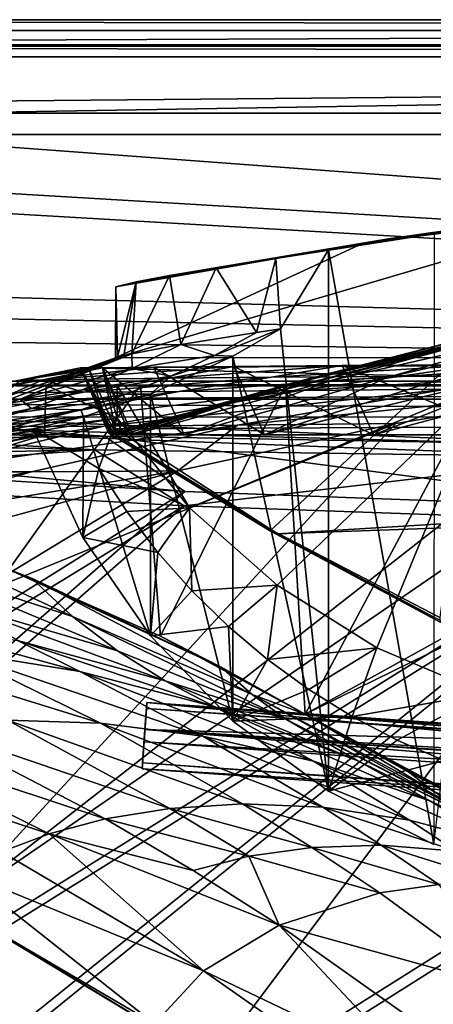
# Model space of a CAD drawing. Header units: metres. Extents: x -904 to 0, y -908 to 0.
# Tile 57 of 142: x -690 to -632, y -139 to 0. Entities that reach past the tile are written whole.
import ezdxf

# ---------------------------------------------------------------- set-up
doc = ezdxf.new("R2010")
doc.units = ezdxf.units.M

msp = doc.modelspace()

# ---------------------------------------------------------------- linework, layer by layer
at = {"layer": 'None'}
for points in [[(-885.9776, -3.567204, 2063.059814), (-239.308899, -51.564125, 2063.059814), (-25.973949, -3.563107, 2063.059814)], [(-885.9776, -3.567204, 2050.059814), (-25.973949, -3.563107, 2050.059814), (-885.977478, -3.567204, 176.059662)], [(-885.9776, -3.567204, 2063.059814), (-25.973949, -3.563107, 2063.059814), (-885.9776, -3.567204, 2050.059814)], [(-25.973949, -3.563107, 2063.059814), (-25.973949, -3.563107, 2050.059814), (-885.9776, -3.567204, 2050.059814)], [(-843.492188, -35.081711, 2063.059814), (-239.308899, -51.564125, 2063.059814), (-885.9776, -3.567204, 2063.059814)], [(-25.973949, -3.563107, 163.059692), (-239.308899, -51.564125, 163.059692), (-885.977478, -3.567204, 163.059692)], [(-885.977478, -3.567204, 163.059692), (-885.977478, -3.567204, 176.059662), (-25.973949, -3.563107, 163.059692)], [(-885.977478, -3.567204, 176.059662), (-25.973949, -3.563107, 176.059692), (-25.973949, -3.563107, 163.059692)], [(-885.977478, -3.567204, 176.059662), (-25.973949, -3.563107, 2050.059814), (-25.973949, -3.563107, 176.059692)], [(-239.308899, -51.564125, 163.059692), (-843.492188, -35.081711, 163.059692), (-885.977478, -3.567204, 163.059692)], [(-602.452026, -26.543255, 1689.719604), (-594.90155, -25.669283, 1772.435425), (-632.003662, -30.020136, 1772.02002)], [(-632.003662, -30.020136, 1772.02002), (-594.90155, -25.669283, 1772.435425), (-623.15564, -28.856991, 1854.420654)], [(-392.993713, -47.427006, 1607.19397), (-606.616577, -27.078775, 1607.726807), (-676.729492, -47.703167, 1607.186768)], [(-606.616577, -27.078775, 1607.726807), (-641.800537, -31.519606, 1607.610596), (-676.729492, -47.703167, 1607.186768)], [(-641.800537, -31.519606, 1607.610596), (-606.616577, -27.078775, 1607.726807), (-638.25647, -30.920935, 1689.399048)], [(-606.616577, -27.078775, 1607.726807), (-602.452026, -26.543255, 1689.719604), (-638.25647, -30.920935, 1689.399048)], [(-638.25647, -30.920935, 1689.399048), (-602.452026, -26.543255, 1689.719604), (-632.003662, -30.020136, 1772.02002)], [(-623.15564, -28.856991, 1854.420654), (-631.824036, -30.155251, 1924.644897), (-662.549744, -35.015457, 1848.313232)], [(-623.15564, -28.856991, 1854.420654), (-662.549744, -35.015457, 1848.313232), (-632.003662, -30.020136, 1772.02002)], [(-662.549744, -35.015457, 1848.313232), (-669.117676, -36.104633, 1768.142822), (-632.003662, -30.020136, 1772.02002)], [(-632.003662, -30.020136, 1772.02002), (-669.117676, -36.104633, 1768.142822), (-638.25647, -30.920935, 1689.399048)], [(-631.824036, -30.155251, 1924.644897), (-646.723022, -32.457447, 1926.648438), (-662.549744, -35.015457, 1848.313232)], [(-646.723022, -32.457447, 1926.648438), (-631.824036, -30.155251, 1924.644897), (-631.843079, -116.379242, 1974.423828)], [(-676.729492, -47.703167, 1607.186768), (-641.800537, -31.519606, 1607.610596), (-676.721069, -37.69849, 1607.44873)], [(-673.843506, -37.004681, 1687.840576), (-676.721069, -37.69849, 1607.44873), (-641.800537, -31.519606, 1607.610596)], [(-669.117676, -36.104633, 1768.142822), (-673.843506, -37.004681, 1687.840576), (-638.25647, -30.920935, 1689.399048)], [(-638.25647, -30.920935, 1689.399048), (-673.843506, -37.004681, 1687.840576), (-641.800537, -31.519606, 1607.610596)], [(-662.549744, -35.015457, 1848.313232), (-646.723022, -32.457447, 1926.648438), (-654.141968, -33.693649, 1928.30835)], [(-653.473389, -43.613338, 1933.930176), (-654.141968, -33.693649, 1928.30835), (-646.723022, -32.457447, 1926.648438)], [(-653.473389, -43.613338, 1933.930176), (-646.723022, -32.457447, 1926.648438), (-646.729492, -108.869835, 1970.764648)], [(-646.729492, -108.869835, 1970.764648), (-646.723022, -32.457447, 1926.648438), (-631.843079, -116.379242, 1974.423828)], [(-656.842041, -44.120399, 1904.410156), (-662.549744, -35.015457, 1848.313232), (-654.141968, -33.693649, 1928.30835)], [(-653.473389, -43.613338, 1933.930176), (-656.842041, -44.120399, 1904.410156), (-654.141968, -33.693649, 1928.30835)], [(-843.492188, -35.081711, 2063.059814), (-840.820007, -39.149845, 2063.059814), (-239.308899, -51.564125, 2063.059814)], [(-239.308899, -51.564125, 163.059692), (-840.820007, -39.149845, 163.059692), (-843.492188, -35.081711, 163.059692)], [(-667.534302, -45.83567, 1789.664673), (-674.442749, -47.138855, 1674.632813), (-669.117676, -36.104633, 1768.142822)], [(-674.442749, -47.138855, 1674.632813), (-673.843506, -37.004681, 1687.840576), (-669.117676, -36.104633, 1768.142822)], [(-667.534302, -45.83567, 1789.664673), (-669.117676, -36.104633, 1768.142822), (-662.549744, -35.015457, 1848.313232)], [(-656.842041, -44.120399, 1904.410156), (-667.534302, -45.83567, 1789.664673), (-662.549744, -35.015457, 1848.313232)], [(-673.843506, -37.004681, 1687.840576), (-676.475647, -47.629524, 1617.058105), (-676.721069, -37.69849, 1607.44873)], [(-675.577393, -47.397617, 1645.847412), (-676.475647, -47.629524, 1617.058105), (-673.843506, -37.004681, 1687.840576)], [(-674.442749, -47.138855, 1674.632813), (-675.577393, -47.397617, 1645.847412), (-673.843506, -37.004681, 1687.840576)], [(-676.475647, -47.629524, 1617.058105), (-676.729492, -47.703167, 1607.186768), (-676.721069, -37.69849, 1607.44873)], [(-840.820007, -39.149845, 2063.059814), (-839.977417, -43.566975, 2063.059814), (-239.308899, -51.564125, 2063.059814)], [(-839.977417, -43.566975, 163.059692), (-840.820007, -39.149845, 163.059692), (-239.308899, -51.564125, 163.059692)], [(-638.499268, -50.4622, 1198.393555), (-602.154053, -42.10067, 1108.552002), (-613.851318, -43.531067, 1198.161255)], [(-638.499268, -50.4622, 1198.393555), (-627.876099, -49.764217, 1108.516846), (-602.154053, -42.10067, 1108.552002)], [(-239.308899, -51.564125, 2063.059814), (-839.977417, -43.566975, 2063.059814), (-839.977356, -51.567074, 2063.059814)], [(-839.977356, -51.567074, 163.059692), (-839.977417, -43.566975, 163.059692), (-239.308899, -51.564125, 163.059692)], [(-667.534302, -45.83567, 1789.664673), (-656.842041, -44.120399, 1904.410156), (-662.805054, -47.369255, 1904.477051)], [(-662.805054, -47.369255, 1904.477051), (-656.842041, -44.120399, 1904.410156), (-653.473389, -43.613338, 1933.930176)], [(-653.473389, -43.613338, 1933.930176), (-660.196777, -47.493172, 1937.437378), (-662.805054, -47.369255, 1904.477051)], [(-660.196777, -47.493172, 1937.437378), (-653.473389, -43.613338, 1933.930176), (-646.729492, -108.869835, 1970.764648)], [(-651.268555, -51.218979, 1377.949463), (-646.387878, -50.912697, 1288.089966), (-622.486511, -44.400375, 1287.924927)], [(-627.467163, -44.994267, 1377.949219), (-651.268555, -51.218979, 1377.949463), (-622.486511, -44.400375, 1287.924927)], [(-646.387878, -50.912697, 1288.089966), (-613.851318, -43.531067, 1198.161255), (-622.486511, -44.400375, 1287.924927)], [(-646.387878, -50.912697, 1288.089966), (-638.499268, -50.4622, 1198.393555), (-613.851318, -43.531067, 1198.161255)], [(-625.841797, -45.324051, 1506.13208), (-677.72467, -58.27211, 1507.729004), (-677.364136, -58.438145, 1470.970947)], [(-677.72467, -58.27211, 1507.729004), (-625.841797, -45.324051, 1506.13208), (-654.81665, -71.977325, 1518.557007)], [(-627.377319, -45.646862, 1471.282227), (-625.841797, -45.324051, 1506.13208), (-677.364136, -58.438145, 1470.970947)], [(-627.377319, -45.646862, 1471.282227), (-677.364136, -58.438145, 1470.970947), (-627.529297, -45.654137, 1466.436768)], [(-677.364136, -58.438145, 1470.970947), (-677.291687, -58.450325, 1466.144531), (-627.529297, -45.654137, 1466.436768)], [(-627.529297, -45.654137, 1466.436768), (-677.291687, -58.450325, 1466.144531), (-627.600037, -45.653923, 1464.014038)], [(-677.291687, -58.450325, 1466.144531), (-677.253723, -58.455521, 1463.732666), (-627.600037, -45.653923, 1464.014038)], [(-627.600037, -45.653923, 1464.014038), (-677.253723, -58.455521, 1463.732666), (-627.634033, -45.652859, 1462.802368)], [(-677.253723, -58.455521, 1463.732666), (-677.234314, -58.45792, 1462.523682), (-627.634033, -45.652859, 1462.802368)], [(-627.634033, -45.652859, 1462.802368), (-677.234314, -58.45792, 1462.523682), (-627.650391, -45.651886, 1462.197632)], [(-677.234314, -58.45792, 1462.523682), (-677.22467, -58.459049, 1461.931274), (-627.650391, -45.651886, 1462.197632)], [(-627.650391, -45.651886, 1462.197632), (-677.22467, -58.459049, 1461.931274), (-627.655945, -45.650429, 1461.894897)], [(-627.655945, -45.650429, 1461.894897), (-677.22467, -58.459049, 1461.931274), (-677.220581, -58.459522, 1461.678589)], [(-627.655945, -45.650429, 1461.894897), (-677.220581, -58.459522, 1461.678589), (-627.660828, -45.649372, 1461.578613)], [(-677.220581, -58.459522, 1461.678589), (-677.21521, -58.460121, 1461.352905), (-627.660828, -45.649372, 1461.578613)], [(-627.660828, -45.649372, 1461.578613), (-677.21521, -58.460121, 1461.352905), (-627.709595, -45.641487, 1459.196167)], [(-677.21521, -58.460121, 1461.352905), (-677.175537, -58.464249, 1458.956909), (-627.709595, -45.641487, 1459.196167)], [(-627.709595, -45.641487, 1459.196167), (-677.175537, -58.464249, 1458.956909), (-627.736206, -45.638165, 1458.080566)], [(-677.175537, -58.464249, 1458.956909), (-677.154236, -58.466347, 1457.86853), (-627.736206, -45.638165, 1458.080566)], [(-627.736206, -45.638165, 1458.080566), (-677.154236, -58.466347, 1457.86853), (-627.745117, -45.63113, 1456.75354)], [(-677.154236, -58.466347, 1457.86853), (-677.125793, -58.469196, 1456.581421), (-627.745117, -45.63113, 1456.75354)], [(-627.745117, -45.63113, 1456.75354), (-677.125793, -58.469196, 1456.581421), (-627.792358, -45.604015, 1451.485229)], [(-677.125793, -58.469196, 1456.581421), (-677.007324, -58.480816, 1451.205444), (-627.792358, -45.604015, 1451.485229)], [(-627.792358, -45.604015, 1451.485229), (-677.007324, -58.480816, 1451.205444), (-652.529053, -51.488979, 1432.523926)], [(-674.442749, -47.138855, 1674.632813), (-667.534302, -45.83567, 1789.664673), (-674.40033, -49.215008, 1789.75647)], [(-674.40033, -49.215008, 1789.75647), (-667.534302, -45.83567, 1789.664673), (-662.805054, -47.369255, 1904.477051)], [(-625.841797, -45.324051, 1506.13208), (-630.979187, -84.363945, 1528.255493), (-654.81665, -71.977325, 1518.557007)], [(-652.529053, -51.488979, 1432.523926), (-652.107727, -51.345516, 1405.288208), (-628.284912, -45.534008, 1432.523926)], [(-652.529053, -51.488979, 1432.523926), (-628.284912, -45.534008, 1432.523926), (-627.792358, -45.604015, 1451.485229)], [(-651.268555, -51.218979, 1377.949463), (-627.467163, -44.994267, 1377.949219), (-652.107727, -51.345516, 1405.288208)], [(-627.467163, -44.994267, 1377.949219), (-628.142456, -45.204441, 1405.370483), (-652.107727, -51.345516, 1405.288208)], [(-652.107727, -51.345516, 1405.288208), (-628.142456, -45.204441, 1405.370483), (-628.284912, -45.534008, 1432.523926)], [(-675.577393, -47.397617, 1645.847412), (-674.442749, -47.138855, 1674.632813), (-690.214478, -53.526592, 1674.782104)], [(-690.214478, -53.526592, 1674.782104), (-674.442749, -47.138855, 1674.632813), (-674.40033, -49.215008, 1789.75647)], [(-680.572144, -49.113285, 1607.149902), (-676.475647, -47.629524, 1617.058105), (-693.294556, -53.610924, 1617.156982)], [(-693.294556, -53.610924, 1617.156982), (-676.475647, -47.629524, 1617.058105), (-691.852417, -53.654686, 1645.976074)], [(-676.475647, -47.629524, 1617.058105), (-675.577393, -47.397617, 1645.847412), (-691.852417, -53.654686, 1645.976074)], [(-691.852417, -53.654686, 1645.976074), (-675.577393, -47.397617, 1645.847412), (-690.214478, -53.526592, 1674.782104)], [(-676.729492, -47.703167, 1607.186768), (-680.572144, -49.113285, 1607.149902), (-392.993713, -47.427006, 1607.19397)], [(-680.572144, -49.113285, 1607.149902), (-387.700989, -56.295364, 1606.961792), (-392.993713, -47.427006, 1607.19397)], [(-680.572144, -49.113285, 1607.149902), (-676.729492, -47.703167, 1607.186768), (-676.475647, -47.629524, 1617.058105)], [(-662.805054, -47.369255, 1904.477051), (-668.942444, -50.279713, 1904.539063), (-674.40033, -49.215008, 1789.75647)], [(-671.825134, -52.827015, 1944.099731), (-660.196777, -47.493172, 1937.437378), (-660.17804, -98.976768, 1967.157227)], [(-660.196777, -47.493172, 1937.437378), (-671.825134, -52.827015, 1944.099731), (-668.942444, -50.279713, 1904.539063)], [(-660.196777, -47.493172, 1937.437378), (-668.942444, -50.279713, 1904.539063), (-662.805054, -47.369255, 1904.477051)], [(-660.196777, -47.493172, 1937.437378), (-646.729492, -108.869835, 1970.764648), (-660.17804, -98.976768, 1967.157227)], [(-615.778381, -48.961288, 1019.137878), (-640.358887, -58.565556, 1012.129456), (-602.15332, -48.443192, 929.881775)], [(-640.358887, -58.565556, 1012.129456), (-620.951721, -58.566299, 894.391235), (-602.15332, -48.443192, 929.881775)], [(-615.389832, -50.169632, 770.515869), (-602.094666, -48.591957, 777.414795), (-636.851013, -50.325626, 880.828308)], [(-602.094666, -48.591957, 777.414795), (-625.427551, -48.701168, 894.44989), (-636.851013, -50.325626, 880.828308)], [(-606.136414, -51.914799, 661.366394), (-699.596008, -124.971169, 659.501343), (-590.518127, -49.992924, 661.435425)], [(-699.596008, -124.971169, 659.501343), (-663.154419, -147.090363, 658.922119), (-590.518127, -49.992924, 661.435425)], [(-690.317322, -51.025047, 1551.963745), (-680.572144, -49.113285, 1607.149902), (-693.294556, -53.610924, 1617.156982)], [(-686.994141, -50.796169, 1327.255371), (-678.573547, -49.138653, 1368.492554), (-690.516663, -50.902607, 1439.581299)], [(-678.573547, -49.138653, 1368.492554), (-681.69519, -49.138737, 1487.796631), (-690.516663, -50.902607, 1439.581299)], [(-690.516663, -50.902607, 1439.581299), (-681.69519, -49.138737, 1487.796631), (-690.317322, -51.025047, 1551.963745)], [(-681.69519, -49.138737, 1487.796631), (-680.572144, -49.113285, 1607.149902), (-690.317322, -51.025047, 1551.963745)], [(-674.40033, -49.215008, 1789.75647), (-681.437012, -52.230534, 1789.839722), (-690.214478, -53.526592, 1674.782104)], [(-669.095581, -50.583603, 1103.234131), (-660.0755, -48.919163, 1130.563721), (-686.994141, -50.796169, 1327.255371)], [(-660.0755, -48.919163, 1130.563721), (-671.350098, -49.028675, 1249.370605), (-686.994141, -50.796169, 1327.255371)], [(-686.994141, -50.796169, 1327.255371), (-671.350098, -49.028675, 1249.370605), (-678.573547, -49.138653, 1368.492554)], [(-680.572144, -49.113285, 1607.149902), (-681.69519, -49.138737, 1487.796631), (-677.580322, -58.030148, 1557.350708)], [(-681.69519, -49.138737, 1487.796631), (-678.573547, -49.138653, 1368.492554), (-676.597778, -58.520203, 1432.524048)], [(-677.007324, -58.480816, 1451.205444), (-681.69519, -49.138737, 1487.796631), (-676.597778, -58.520203, 1432.524048)], [(-677.007324, -58.480816, 1451.205444), (-677.125793, -58.469196, 1456.581421), (-681.69519, -49.138737, 1487.796631)], [(-677.125793, -58.469196, 1456.581421), (-677.154236, -58.466347, 1457.86853), (-681.69519, -49.138737, 1487.796631)], [(-681.69519, -49.138737, 1487.796631), (-677.154236, -58.466347, 1457.86853), (-677.175537, -58.464249, 1458.956909)], [(-677.175537, -58.464249, 1458.956909), (-677.21521, -58.460121, 1461.352905), (-681.69519, -49.138737, 1487.796631)], [(-677.21521, -58.460121, 1461.352905), (-677.220581, -58.459522, 1461.678589), (-681.69519, -49.138737, 1487.796631)], [(-681.69519, -49.138737, 1487.796631), (-677.220581, -58.459522, 1461.678589), (-677.22467, -58.459049, 1461.931274)], [(-677.22467, -58.459049, 1461.931274), (-677.234314, -58.45792, 1462.523682), (-681.69519, -49.138737, 1487.796631)], [(-677.234314, -58.45792, 1462.523682), (-677.253723, -58.455521, 1463.732666), (-681.69519, -49.138737, 1487.796631)], [(-681.69519, -49.138737, 1487.796631), (-677.253723, -58.455521, 1463.732666), (-677.291687, -58.450325, 1466.144531)], [(-677.291687, -58.450325, 1466.144531), (-677.364136, -58.438145, 1470.970947), (-681.69519, -49.138737, 1487.796631)], [(-677.364136, -58.438145, 1470.970947), (-677.72467, -58.27211, 1507.729004), (-681.69519, -49.138737, 1487.796631)], [(-681.69519, -49.138737, 1487.796631), (-677.72467, -58.27211, 1507.729004), (-677.580322, -58.030148, 1557.350708)], [(-668.942444, -50.279713, 1904.539063), (-681.437012, -52.230534, 1789.839722), (-674.40033, -49.215008, 1789.75647)], [(-680.572144, -49.113285, 1607.149902), (-676.740051, -57.707558, 1606.950562), (-387.700989, -56.295364, 1606.961792)], [(-676.740051, -57.707558, 1606.950562), (-680.572144, -49.113285, 1607.149902), (-677.580322, -58.030148, 1557.350708)], [(-671.350098, -49.028675, 1249.370605), (-667.079529, -58.56694, 1249.247925), (-678.573547, -49.138653, 1368.492554)], [(-676.597778, -58.520203, 1432.524048), (-678.573547, -49.138653, 1368.492554), (-675.789124, -58.555019, 1405.214722)], [(-678.573547, -49.138653, 1368.492554), (-674.770081, -58.566273, 1377.948853), (-675.789124, -58.555019, 1405.214722)], [(-667.079529, -58.56694, 1249.247925), (-674.363586, -58.5676, 1368.349976), (-678.573547, -49.138653, 1368.492554)], [(-678.573547, -49.138653, 1368.492554), (-674.363586, -58.5676, 1368.349976), (-674.770081, -58.566273, 1377.948853)], [(-660.0755, -48.919163, 1130.563721), (-655.740479, -58.566502, 1130.460571), (-671.350098, -49.028675, 1249.370605)], [(-655.740479, -58.566502, 1130.460571), (-667.079529, -58.56694, 1249.247925), (-671.350098, -49.028675, 1249.370605)], [(-654.761719, -50.456821, 991.771729), (-644.762329, -48.809162, 1012.211182), (-669.095581, -50.583603, 1103.234131)], [(-644.762329, -48.809162, 1012.211182), (-660.0755, -48.919163, 1130.563721), (-669.095581, -50.583603, 1103.234131)], [(-590.518127, -49.992924, 661.435425), (-663.154419, -147.090363, 658.922119), (-629.467651, -172.820374, 658.248413)], [(-644.762329, -48.809162, 1012.211182), (-640.358887, -58.565556, 1012.129456), (-660.0755, -48.919163, 1130.563721)], [(-640.358887, -58.565556, 1012.129456), (-655.740479, -58.566502, 1130.460571), (-660.0755, -48.919163, 1130.563721)], [(-627.876099, -49.764217, 1108.516846), (-655.740479, -58.566502, 1130.460571), (-615.778381, -48.961288, 1019.137878)], [(-655.740479, -58.566502, 1130.460571), (-640.358887, -58.565556, 1012.129456), (-615.778381, -48.961288, 1019.137878)], [(-655.740479, -58.566502, 1130.460571), (-627.876099, -49.764217, 1108.516846), (-638.499268, -50.4622, 1198.393555)], [(-636.851013, -50.325626, 880.828308), (-625.427551, -48.701168, 894.44989), (-654.761719, -50.456821, 991.771729)], [(-625.427551, -48.701168, 894.44989), (-644.762329, -48.809162, 1012.211182), (-654.761719, -50.456821, 991.771729)], [(-625.427551, -48.701168, 894.44989), (-620.951721, -58.566299, 894.391235), (-644.762329, -48.809162, 1012.211182)], [(-620.951721, -58.566299, 894.391235), (-640.358887, -58.565556, 1012.129456), (-644.762329, -48.809162, 1012.211182)], [(-686.994141, -50.796169, 1327.255371), (-690.516663, -50.902607, 1439.581299), (-700.076782, -52.79612, 1439.706055)], [(-700.076782, -52.79612, 1439.706055), (-697.433167, -52.708385, 1327.449585), (-686.994141, -50.796169, 1327.255371)], [(-686.994141, -50.796169, 1327.255371), (-697.433167, -52.708385, 1327.449585), (-691.157104, -52.642071, 1215.333984)], [(-681.277405, -52.566521, 1103.477173), (-686.994141, -50.796169, 1327.255371), (-691.157104, -52.642071, 1215.333984)], [(-681.277405, -52.566521, 1103.477173), (-669.095581, -50.583603, 1103.234131), (-686.994141, -50.796169, 1327.255371)], [(-668.942444, -50.279713, 1904.539063), (-675.231079, -52.840748, 1904.596069), (-681.437012, -52.230534, 1789.839722)], [(-667.811035, -52.455902, 991.996216), (-654.761719, -50.456821, 991.771729), (-681.277405, -52.566521, 1103.477173)], [(-654.761719, -50.456821, 991.771729), (-669.095581, -50.583603, 1103.234131), (-681.277405, -52.566521, 1103.477173)], [(-674.770081, -58.566273, 1377.948853), (-651.268555, -51.218979, 1377.949463), (-675.789124, -58.555019, 1405.214722)], [(-651.268555, -51.218979, 1377.949463), (-652.107727, -51.345516, 1405.288208), (-675.789124, -58.555019, 1405.214722)], [(-675.789124, -58.555019, 1405.214722), (-652.107727, -51.345516, 1405.288208), (-652.529053, -51.488979, 1432.523926)], [(-671.825134, -52.827015, 1944.099731), (-675.231079, -52.840748, 1904.596069), (-668.942444, -50.279713, 1904.539063)], [(-674.770081, -58.566273, 1377.948853), (-674.363586, -58.5676, 1368.349976), (-651.268555, -51.218979, 1377.949463)], [(-674.363586, -58.5676, 1368.349976), (-646.387878, -50.912697, 1288.089966), (-651.268555, -51.218979, 1377.949463)], [(-674.363586, -58.5676, 1368.349976), (-667.079529, -58.56694, 1249.247925), (-646.387878, -50.912697, 1288.089966)], [(-650.766357, -52.31934, 881.005737), (-636.851013, -50.325626, 880.828308), (-667.811035, -52.455902, 991.996216)], [(-636.851013, -50.325626, 880.828308), (-654.761719, -50.456821, 991.771729), (-667.811035, -52.455902, 991.996216)], [(-667.079529, -58.56694, 1249.247925), (-638.499268, -50.4622, 1198.393555), (-646.387878, -50.912697, 1288.089966)], [(-667.079529, -58.56694, 1249.247925), (-655.740479, -58.566502, 1130.460571), (-638.499268, -50.4622, 1198.393555)], [(-630.168396, -52.137558, 770.618347), (-615.389832, -50.169632, 770.515869), (-650.766357, -52.31934, 881.005737)], [(-615.389832, -50.169632, 770.515869), (-636.851013, -50.325626, 880.828308), (-650.766357, -52.31934, 881.005737)], [(-839.977356, -51.567074, 163.059692), (-467.23175, -51.787033, 179.151764), (-488.43335, -51.452713, 181.242859)], [(-488.43335, -51.452713, 181.242859), (-509.100311, -51.598892, 184.762161), (-839.977356, -51.567074, 163.059692)], [(-509.100311, -51.598892, 184.762161), (-530.699768, -51.560055, 189.996307), (-839.977356, -51.567074, 163.059692)], [(-839.977356, -51.567074, 163.059692), (-530.699768, -51.560055, 189.996307), (-552.6875, -51.565384, 197.086807)], [(-239.308899, -51.564125, 163.059692), (-446.597717, -51.562679, 178.448685), (-839.977356, -51.567074, 163.059692)], [(-446.597717, -51.562679, 178.448685), (-467.23175, -51.787033, 179.151764), (-839.977356, -51.567074, 163.059692)], [(-839.977356, -51.567074, 2063.059814), (-467.355255, -51.565228, 2039.645508), (-239.308899, -51.564125, 2063.059814)], [(-519.952271, -51.565491, 2038.379517), (-467.355255, -51.565228, 2039.645508), (-839.977356, -51.567074, 2063.059814)], [(-552.6875, -51.565384, 197.086807), (-575.021118, -51.566418, 206.251297), (-839.977356, -51.567074, 163.059692)], [(-572.431702, -51.56575, 2034.584595), (-519.952271, -51.565491, 2038.379517), (-839.977356, -51.567074, 2063.059814)], [(-839.977356, -51.567074, 2063.059814), (-750.220703, -51.566608, 2041.852539), (-572.431702, -51.56575, 2034.584595)], [(-575.021118, -51.566418, 206.251297), (-716.008057, -51.565823, 218.238647), (-839.977356, -51.567074, 163.059692)], [(-750.220703, -51.566608, 2041.852539), (-624.672058, -51.56601, 2028.267822), (-572.431702, -51.56575, 2034.584595)], [(-750.220703, -51.566608, 2041.852539), (-717.745789, -51.566448, 2032.447632), (-624.672058, -51.56601, 2028.267822)], [(-686.772827, -58.596397, 2018.32373), (-717.745789, -51.566448, 2032.447632), (-717.750916, -61.57238, 2030.668091)], [(-717.745789, -51.566448, 2032.447632), (-676.5354, -51.566265, 2019.448486), (-624.672058, -51.56601, 2028.267822)], [(-717.745789, -51.566448, 2032.447632), (-686.5354, -51.566296, 2019.448486), (-676.5354, -51.566265, 2019.448486)], [(-686.5354, -51.566296, 2019.448486), (-717.745789, -51.566448, 2032.447632), (-686.772827, -58.596397, 2018.32373)], [(-575.021118, -51.566418, 206.251297), (-694.29541, -51.566299, 221.463013), (-716.008057, -51.565823, 218.238647)], [(-691.157104, -52.642071, 1215.333984), (-713.637146, -57.312092, 1215.782227), (-681.277405, -52.566521, 1103.477173)], [(-713.637146, -57.312092, 1215.782227), (-705.482178, -57.404751, 1103.947998), (-681.277405, -52.566521, 1103.477173)], [(-681.277405, -52.566521, 1103.477173), (-705.482178, -57.404751, 1103.947998), (-667.811035, -52.455902, 991.996216)], [(-705.482178, -57.404751, 1103.947998), (-693.73999, -57.422005, 992.433289), (-667.811035, -52.455902, 991.996216)], [(-606.136414, -51.914799, 661.366394), (-637.196106, -56.986664, 661.227844), (-699.596008, -124.971169, 659.501343)], [(-691.804321, -77.568283, 226.483505), (-694.29541, -51.566299, 221.463013), (-673.218811, -51.567688, 225.023727)], [(-673.218811, -51.567688, 225.023727), (-694.29541, -51.566299, 221.463013), (-575.021118, -51.566418, 206.251297)], [(-667.811035, -52.455902, 991.996216), (-693.73999, -57.422005, 992.433289), (-650.766357, -52.31934, 881.005737)], [(-693.73999, -57.422005, 992.433289), (-678.420044, -57.364502, 881.352661), (-650.766357, -52.31934, 881.005737)], [(-670.402771, -86.993828, 231.967194), (-691.804321, -77.568283, 226.483505), (-673.218811, -51.567688, 225.023727)], [(-681.437012, -52.230534, 1789.839722), (-688.623352, -54.87331, 1789.914185), (-690.214478, -53.526592, 1674.782104)], [(-675.231079, -52.840748, 1904.596069), (-688.623352, -54.87331, 1789.914185), (-681.437012, -52.230534, 1789.839722)], [(-686.749878, -57.9034, 2018.434814), (-686.5354, -51.566296, 2019.448486), (-686.772827, -58.596397, 2018.32373)], [(-686.5354, -51.566296, 2019.448486), (-686.749878, -57.9034, 2018.434814), (-676.5354, -56.227249, 2018.626587)], [(-676.5354, -51.566265, 2019.448486), (-686.5354, -51.566296, 2019.448486), (-676.5354, -56.227249, 2018.626587)], [(-650.766357, -52.31934, 881.005737), (-678.420044, -57.364502, 881.352661), (-630.168396, -52.137558, 770.618347)], [(-678.420044, -57.364502, 881.352661), (-659.543945, -57.217239, 770.81958), (-630.168396, -52.137558, 770.618347)], [(-677.007324, -58.480816, 1451.205444), (-676.597778, -58.520203, 1432.524048), (-652.529053, -51.488979, 1432.523926)], [(-676.597778, -58.520203, 1432.524048), (-675.789124, -58.555019, 1405.214722), (-652.529053, -51.488979, 1432.523926)], [(-676.5354, -51.566265, 2019.448486), (-666.314941, -68.857689, 2018.339722), (-624.672058, -51.56601, 2028.267822)], [(-676.5354, -51.566265, 2019.448486), (-676.5354, -56.227249, 2018.626587), (-666.314941, -68.857689, 2018.339722)], [(-652.772461, -51.568165, 229.006409), (-673.218811, -51.567688, 225.023727), (-597.66748, -51.565685, 217.762268)], [(-597.66748, -51.565685, 217.762268), (-673.218811, -51.567688, 225.023727), (-575.021118, -51.566418, 206.251297)], [(-670.402771, -86.993828, 231.967194), (-673.218811, -51.567688, 225.023727), (-652.772461, -51.568165, 229.006409)], [(-650.000427, -97.990288, 237.975601), (-670.402771, -86.993828, 231.967194), (-652.772461, -51.568165, 229.006409)], [(-666.314941, -68.857689, 2018.339722), (-653.965515, -79.775299, 2018.621094), (-624.672058, -51.56601, 2028.267822)], [(-630.168396, -52.137558, 770.618347), (-659.543945, -57.217239, 770.81958), (-606.136414, -51.914799, 661.366394)], [(-659.543945, -57.217239, 770.81958), (-637.196106, -56.986664, 661.227844), (-606.136414, -51.914799, 661.366394)], [(-624.672058, -51.56601, 2028.267822), (-653.965515, -79.775299, 2018.621094), (-639.886292, -88.643501, 2019.402466)], [(-619.440063, -51.566032, 231.245712), (-652.772461, -51.568165, 229.006409), (-597.66748, -51.565685, 217.762268)], [(-619.440063, -51.566032, 231.245712), (-625.241882, -51.566051, 235.196579), (-652.772461, -51.568165, 229.006409)], [(-652.772461, -51.568165, 229.006409), (-625.241882, -51.566051, 235.196579), (-650.000427, -97.990288, 237.975601)], [(-625.241882, -51.566051, 235.196579), (-627.826843, -85.693954, 240.781998), (-650.000427, -97.990288, 237.975601)], [(-639.886292, -88.643501, 2019.402466), (-624.671814, -95.075706, 2020.596436), (-624.672058, -51.56601, 2028.267822)], [(-690.214478, -53.526592, 1674.782104), (-688.623352, -54.87331, 1789.914185), (-706.511169, -58.523956, 1674.889526)], [(-690.214478, -53.526592, 1674.782104), (-706.511169, -58.523956, 1674.889526), (-691.852417, -53.654686, 1645.976074)], [(-681.651672, -55.045105, 1904.648071), (-688.623352, -54.87331, 1789.914185), (-675.231079, -52.840748, 1904.596069)], [(-681.249146, -56.011528, 1950.980225), (-681.651672, -55.045109, 1904.648071), (-671.825134, -52.827015, 1944.099731)], [(-681.651672, -55.045109, 1904.648071), (-681.651672, -55.045105, 1904.648071), (-671.825134, -52.827015, 1944.099731)], [(-671.825134, -52.827015, 1944.099731), (-681.651672, -55.045105, 1904.648071), (-675.231079, -52.840748, 1904.596069)], [(-681.249146, -56.011528, 1950.980225), (-671.825134, -52.827015, 1944.099731), (-671.826111, -86.944016, 1963.797729)], [(-671.825134, -52.827015, 1944.099731), (-660.17804, -98.976768, 1967.157227), (-671.826111, -86.944016, 1963.797729)], [(-688.623352, -54.87331, 1789.914185), (-695.938782, -57.136173, 1789.979858), (-706.511169, -58.523956, 1674.889526)], [(-695.938782, -57.136173, 1789.979858), (-681.651672, -55.045109, 1904.648071), (-695.938843, -57.136177, 1789.979858)], [(-695.938843, -57.136177, 1789.979858), (-681.651672, -55.045109, 1904.648071), (-694.814087, -58.359833, 1904.736328)], [(-688.623352, -54.87331, 1789.914185), (-681.651672, -55.045105, 1904.648071), (-695.938782, -57.136173, 1789.979858)], [(-681.651672, -55.045105, 1904.648071), (-681.651672, -55.045109, 1904.648071), (-695.938782, -57.136173, 1789.979858)], [(-681.651672, -55.045109, 1904.648071), (-681.249146, -56.011528, 1950.980225), (-694.814087, -58.359833, 1904.736328)], [(-694.814087, -58.359833, 1904.736328), (-681.249146, -56.011528, 1950.980225), (-688.421509, -57.72229, 1958.627319)], [(-688.421509, -57.72229, 1958.627319), (-681.249146, -56.011528, 1950.980225), (-681.336914, -73.076019, 1960.890259)], [(-676.5354, -56.227249, 2018.626587), (-686.749878, -57.9034, 2018.434814), (-688.421509, -57.72229, 1958.627319)], [(-676.5354, -56.227249, 2018.626587), (-688.421509, -57.72229, 1958.627319), (-679.103699, -63.336586, 1989.019043)], [(-681.249146, -56.011528, 1950.980225), (-671.826111, -86.944016, 1963.797729), (-681.336914, -73.076019, 1960.890259)], [(-666.314941, -68.857689, 2018.339722), (-676.5354, -56.227249, 2018.626587), (-679.103699, -63.336586, 1989.019043)], [(-676.740051, -57.707558, 1606.950562), (-653.887207, -72.526901, 1606.574951), (-387.700989, -56.295364, 1606.961792)], [(-387.700989, -56.295364, 1606.961792), (-653.887207, -72.526901, 1606.574951), (-379.609039, -62.712627, 1606.793701)], [(-719.390991, -63.668213, 992.853638), (-678.420044, -57.36451, 881.352661), (-693.73999, -57.422012, 992.433289)], [(-705.781616, -63.809055, 881.688293), (-678.420044, -57.36451, 881.352661), (-719.390991, -63.668213, 992.853638)], [(-686.749878, -57.9034, 2018.434814), (-708.269531, -60.181992, 1904.802734), (-688.421509, -57.72229, 1958.627319)], [(-688.421509, -57.72229, 1958.627319), (-708.269531, -60.181992, 1904.802734), (-694.814087, -58.359833, 1904.736328)], [(-702.159363, -63.223042, 1939.232544), (-708.269531, -60.181992, 1904.802734), (-686.749878, -57.9034, 2018.434814)], [(-688.617249, -63.810783, 771.015198), (-659.544006, -57.217247, 770.81958), (-705.781616, -63.809055, 881.688293)], [(-659.544006, -57.217247, 770.81958), (-678.420044, -57.36451, 881.352661), (-705.781616, -63.809055, 881.688293)], [(-686.772827, -58.596397, 2018.32373), (-702.159363, -63.223042, 1939.232544), (-686.749878, -57.9034, 2018.434814)], [(-637.196106, -56.986664, 661.227844), (-698.250366, -81.97522, 660.627258), (-699.596008, -124.971169, 659.501343)], [(-637.196106, -56.986664, 661.227844), (-667.944092, -63.675739, 661.088745), (-698.250366, -81.97522, 660.627258)], [(-678.420044, -57.364502, 881.352661), (-693.73999, -57.422005, 992.433289), (-693.73999, -57.422012, 992.433289)], [(-693.73999, -57.422012, 992.433289), (-678.420044, -57.36451, 881.352661), (-678.420044, -57.364502, 881.352661)], [(-688.617249, -63.810783, 771.015198), (-667.944092, -63.675739, 661.088745), (-659.544006, -57.217247, 770.81958)], [(-679.103699, -63.336586, 1989.019043), (-688.421509, -57.72229, 1958.627319), (-681.336914, -73.076019, 1960.890259)], [(-678.420044, -57.36451, 881.352661), (-659.543945, -57.217239, 770.81958), (-678.420044, -57.364502, 881.352661)], [(-678.420044, -57.36451, 881.352661), (-659.544006, -57.217247, 770.81958), (-659.543945, -57.217239, 770.81958)], [(-654.772949, -72.232903, 1562.806396), (-677.580322, -58.030148, 1557.350708), (-677.72467, -58.27211, 1507.729004)], [(-654.81665, -71.977325, 1518.557007), (-654.772949, -72.232903, 1562.806396), (-677.72467, -58.27211, 1507.729004)], [(-676.740051, -57.707558, 1606.950562), (-677.580322, -58.030148, 1557.350708), (-653.887207, -72.526901, 1606.574951)], [(-677.580322, -58.030148, 1557.350708), (-654.772949, -72.232903, 1562.806396), (-653.887207, -72.526901, 1606.574951)], [(-667.944092, -63.675739, 661.088745), (-637.196106, -56.986664, 661.227844), (-659.544006, -57.217247, 770.81958)], [(-659.544006, -57.217247, 770.81958), (-637.196106, -56.986664, 661.227844), (-659.543945, -57.217239, 770.81958)], [(-715.858276, -64.130547, 1953.164429), (-686.772827, -58.596397, 2018.32373), (-717.750916, -61.57238, 2030.668091)], [(-702.159363, -63.223042, 1939.232544), (-686.772827, -58.596397, 2018.32373), (-715.858276, -64.130547, 1953.164429)], [(-705.781616, -63.809055, 881.688293), (-732.781982, -71.636986, 882.011841), (-688.617249, -63.810783, 771.015198)], [(-732.781982, -71.636986, 882.011841), (-717.313416, -71.901535, 771.204773), (-688.617249, -63.810783, 771.015198)], [(-688.617249, -63.810783, 771.015198), (-717.313416, -71.901535, 771.204773), (-667.944092, -63.675739, 661.088745)], [(-717.313416, -71.901535, 771.204773), (-698.311218, -71.975281, 660.949097), (-667.944092, -63.675739, 661.088745)], [(-667.944092, -63.675739, 661.088745), (-698.311218, -71.975281, 660.949097), (-698.250366, -81.97522, 660.627258)], [(-681.336914, -73.076019, 1960.890259), (-675.14624, -69.404274, 1989.514282), (-679.103699, -63.336586, 1989.019043)], [(-675.14624, -69.404274, 1989.514282), (-666.314941, -68.857689, 2018.339722), (-679.103699, -63.336586, 1989.019043)], [(-653.887207, -72.526901, 1606.574951), (-629.798584, -85.366486, 1606.240967), (-379.609039, -62.712627, 1606.793701)], [(-670.760498, -75.160553, 1990.12854), (-675.14624, -69.404274, 1989.514282), (-681.336914, -73.076019, 1960.890259)], [(-675.14624, -69.404274, 1989.514282), (-670.760498, -75.160553, 1990.12854), (-666.314941, -68.857689, 2018.339722)], [(-666.314941, -68.857689, 2018.339722), (-670.760498, -75.160553, 1990.12854), (-665.9729, -80.574387, 1990.850586)], [(-653.965515, -79.775299, 2018.621094), (-666.314941, -68.857689, 2018.339722), (-665.9729, -80.574387, 1990.850586)], [(-688.608215, -78.789703, 381.493652), (-713.90332, -69.70594, 407.43335), (-714.020752, -69.827782, 221.625229)], [(-691.804321, -77.568283, 226.483505), (-688.608215, -78.789703, 381.493652), (-714.020752, -69.827782, 221.625229)], [(-706.781189, -76.455765, 409.234253), (-713.90332, -69.70594, 407.43335), (-682.79718, -84.184547, 383.199188)], [(-713.90332, -69.70594, 407.43335), (-688.608215, -78.789703, 381.493652), (-682.79718, -84.184547, 383.199188)], [(-630.979187, -84.363945, 1528.255493), (-630.947449, -85.001038, 1567.692261), (-654.81665, -71.977325, 1518.557007)], [(-630.947449, -85.001038, 1567.692261), (-654.772949, -72.232903, 1562.806396), (-654.81665, -71.977325, 1518.557007)], [(-653.887207, -72.526901, 1606.574951), (-654.772949, -72.232903, 1562.806396), (-630.947449, -85.001038, 1567.692261)], [(-671.826111, -86.944016, 1963.797729), (-670.760498, -75.160553, 1990.12854), (-681.336914, -73.076019, 1960.890259)], [(-629.798584, -85.366486, 1606.240967), (-653.887207, -72.526901, 1606.574951), (-630.947449, -85.001038, 1567.692261)], [(-665.9729, -80.574387, 1990.850586), (-670.760498, -75.160553, 1990.12854), (-671.826111, -86.944016, 1963.797729)], [(-682.79718, -84.184547, 383.199188), (-676.487732, -89.034195, 384.943604), (-706.781189, -76.455765, 409.234253)], [(-676.487732, -89.034195, 384.943604), (-698.969971, -82.44548, 411.105713), (-706.781189, -76.455765, 409.234253)], [(-670.402771, -86.993828, 231.967194), (-661.854492, -91.347397, 357.745209), (-691.804321, -77.568283, 226.483505)], [(-661.854492, -91.347397, 357.745209), (-688.608215, -78.789703, 381.493652), (-691.804321, -77.568283, 226.483505)], [(-682.79718, -84.184547, 383.199188), (-688.608215, -78.789703, 381.493652), (-657.457458, -95.206398, 359.191254)], [(-688.608215, -78.789703, 381.493652), (-661.854492, -91.347397, 357.745209), (-657.457458, -95.206398, 359.191254)], [(-660.810913, -85.618492, 1991.668945), (-665.9729, -80.574387, 1990.850586), (-671.826111, -86.944016, 1963.797729)], [(-653.965515, -79.775299, 2018.621094), (-665.9729, -80.574387, 1990.850586), (-660.810913, -85.618492, 1991.668945)], [(-655.303345, -90.26812, 1992.571411), (-653.965515, -79.775299, 2018.621094), (-660.810913, -85.618492, 1991.668945)], [(-639.886292, -88.643501, 2019.402466), (-653.965515, -79.775299, 2018.621094), (-655.303345, -90.26812, 1992.571411)], [(-669.759094, -93.275589, 386.704712), (-698.969971, -82.44548, 411.105713), (-676.487732, -89.034195, 384.943604)], [(-669.759094, -93.275589, 386.704712), (-690.585266, -87.585106, 413.019958), (-698.969971, -82.44548, 411.105713)], [(-699.474854, -89.081345, 442.74588), (-709.900879, -84.246231, 440.784576), (-681.800598, -91.951897, 414.950867)], [(-709.900879, -84.246231, 440.784576), (-690.585266, -87.585106, 413.019958), (-681.800598, -91.951897, 414.950867)], [(-657.457458, -95.206398, 359.191254), (-652.741638, -98.710968, 360.64389), (-682.79718, -84.184547, 383.199188)], [(-652.741638, -98.710968, 360.64389), (-676.487732, -89.034195, 384.943604), (-682.79718, -84.184547, 383.199188)], [(-671.826111, -86.944016, 1963.797729), (-660.17804, -98.976768, 1967.157227), (-660.810913, -85.618492, 1991.668945)], [(-660.17804, -98.976768, 1967.157227), (-655.303345, -90.26812, 1992.571411), (-660.810913, -85.618492, 1991.668945)], [(-650.000427, -97.990288, 237.975601), (-627.826843, -85.693954, 240.781998), (-627.940002, -87.188065, 241.026535)], [(-650.000427, -97.990288, 237.975601), (-650.000488, -97.990654, 348.25708), (-670.402771, -86.993828, 231.967194)], [(-650.000488, -97.990654, 348.25708), (-661.854492, -91.347397, 357.745209), (-670.402771, -86.993828, 231.967194)], [(-627.940002, -87.188065, 241.026535), (-628.85614, -99.448586, 243.024078), (-650.000427, -97.990288, 237.975601)], [(-699.474854, -89.081345, 442.74588), (-678.850708, -99.274269, 446.655853), (-715.564514, -87.919098, 471.651886)], [(-678.850708, -99.274269, 446.655853), (-691.964844, -98.856468, 475.370453), (-715.564514, -87.919098, 471.651886)], [(-681.800598, -91.951897, 414.950867), (-690.585266, -87.585106, 413.019958), (-662.732483, -96.966431, 388.465149)], [(-690.585266, -87.585106, 413.019958), (-669.759094, -93.275589, 386.704712), (-662.732483, -96.966431, 388.465149)], [(-649.480347, -94.500999, 1993.545776), (-639.886292, -88.643501, 2019.402466), (-655.303345, -90.26812, 1992.571411)], [(-643.37262, -98.297325, 1994.579956), (-639.886292, -88.643501, 2019.402466), (-649.480347, -94.500999, 1993.545776)], [(-624.671814, -95.075706, 2020.596436), (-639.886292, -88.643501, 2019.402466), (-643.37262, -98.297325, 1994.579956)], [(-681.800598, -91.951897, 414.950867), (-664.415955, -101.083519, 418.807953), (-699.474854, -89.081345, 442.74588)], [(-664.415955, -101.083519, 418.807953), (-678.850708, -99.274269, 446.655853), (-699.474854, -89.081345, 442.74588)], [(-652.741638, -98.710968, 360.64389), (-669.759094, -93.275589, 386.704712), (-676.487732, -89.034195, 384.943604)], [(-649.480347, -94.500999, 1993.545776), (-655.303345, -90.26812, 1992.571411), (-660.17804, -98.976768, 1967.157227)], [(-657.457458, -95.206398, 359.191254), (-661.854492, -91.347397, 357.745209), (-650.000488, -97.990654, 348.25708)], [(-662.732483, -96.966431, 388.465149), (-648.818665, -104.630913, 391.989044), (-681.800598, -91.951897, 414.950867)], [(-648.818665, -104.630913, 391.989044), (-664.415955, -101.083519, 418.807953), (-681.800598, -91.951897, 414.950867)], [(-642.574463, -104.582138, 363.514862), (-669.759094, -93.275589, 386.704712), (-652.741638, -98.710968, 360.64389)], [(-669.759094, -93.275589, 386.704712), (-642.574463, -104.582138, 363.514862), (-662.732483, -96.966431, 388.465149)], [(-660.17804, -98.976768, 1967.157227), (-643.37262, -98.297325, 1994.579956), (-649.480347, -94.500999, 1993.545776)], [(-657.457458, -95.206398, 359.191254), (-650.000488, -97.990654, 348.25708), (-631.828857, -108.912361, 338.271667)], [(-631.828857, -108.912361, 338.271667), (-628.220825, -111.307091, 339.298523), (-657.457458, -95.206398, 359.191254)], [(-628.220825, -111.307091, 339.298523), (-652.741638, -98.710968, 360.64389), (-657.457458, -95.206398, 359.191254)], [(-643.37262, -98.297325, 1994.579956), (-637.007935, -101.641159, 1995.66272), (-624.671814, -95.075706, 2020.596436)], [(-637.007935, -101.641159, 1995.66272), (-630.423401, -104.515373, 1996.78186), (-624.671814, -95.075706, 2020.596436)], [(-642.574463, -104.582138, 363.514862), (-632.304504, -110.281067, 366.378967), (-662.732483, -96.966431, 388.465149)], [(-662.732483, -96.966431, 388.465149), (-632.304504, -110.281067, 366.378967), (-648.818665, -104.630913, 391.989044)], [(-660.17804, -98.976768, 1967.157227), (-646.729492, -108.869835, 1970.764648), (-643.37262, -98.297325, 1994.579956)], [(-650.000427, -97.990288, 237.975601), (-635.248657, -106.285835, 337.241669), (-650.000488, -97.990654, 348.25708)], [(-650.000488, -97.990654, 348.25708), (-635.248657, -106.285835, 337.241669), (-631.828857, -108.912361, 338.271667)], [(-626.801514, -110.675461, 245.513138), (-621.517151, -113.292892, 327.720367), (-650.000427, -97.990288, 237.975601)], [(-621.517151, -113.292892, 327.720367), (-635.248657, -106.285835, 337.241669), (-650.000427, -97.990288, 237.975601)], [(-628.85614, -99.448586, 243.024078), (-626.801514, -110.675461, 245.513138), (-650.000427, -97.990288, 237.975601)], [(-646.729492, -108.869835, 1970.764648), (-637.007935, -101.641159, 1995.66272), (-643.37262, -98.297325, 1994.579956)], [(-713.891357, -100.969963, 534.868774), (-703.663269, -99.514404, 504.812805), (-678.190979, -112.758087, 508.056793)], [(-703.663269, -99.514404, 504.812805), (-691.964844, -98.856468, 475.370453), (-669.075684, -111.282997, 479.030426)], [(-678.190979, -112.758087, 508.056793), (-703.663269, -99.514404, 504.812805), (-669.075684, -111.282997, 479.030426)], [(-669.075684, -111.282997, 479.030426), (-691.964844, -98.856468, 475.370453), (-658.824158, -110.656563, 450.523987)], [(-691.964844, -98.856468, 475.370453), (-678.850708, -99.274269, 446.655853), (-658.824158, -110.656563, 450.523987)], [(-658.824158, -110.656563, 450.523987), (-678.850708, -99.274269, 446.655853), (-647.512573, -111.12001, 422.643219)], [(-678.850708, -99.274269, 446.655853), (-664.415955, -101.083519, 418.807953), (-647.512573, -111.12001, 422.643219)], [(-620.571533, -115.36618, 341.313812), (-642.574463, -104.582138, 363.514862), (-652.741638, -98.710968, 360.64389)], [(-628.220825, -111.307091, 339.298523), (-620.571533, -115.36618, 341.313812), (-652.741638, -98.710968, 360.64389)], [(-722.614502, -102.98246, 565.43512), (-713.891357, -100.969963, 534.868774), (-686.125, -114.869667, 537.516479)], [(-686.125, -114.869667, 537.516479), (-713.891357, -100.969963, 534.868774), (-678.190979, -112.758087, 508.056793)], [(-647.512573, -111.12001, 422.643219), (-664.415955, -101.083519, 418.807953), (-635.266174, -112.937775, 395.511108)], [(-664.415955, -101.083519, 418.807953), (-648.818665, -104.630913, 391.989044), (-635.266174, -112.937775, 395.511108)], [(-637.007935, -101.641159, 1995.66272), (-646.729492, -108.869835, 1970.764648), (-630.423401, -104.515373, 1996.78186)], [(-692.848328, -117.434547, 567.329651), (-722.614502, -102.98246, 565.43512), (-686.125, -114.869667, 537.516479)], [(-635.266174, -112.937775, 395.511108), (-648.818665, -104.630913, 391.989044), (-622.274048, -116.389595, 369.260284)], [(-648.818665, -104.630913, 391.989044), (-632.304504, -110.281067, 366.378967), (-622.274048, -116.389595, 369.260284)], [(-646.729492, -108.869835, 1970.764648), (-631.843079, -116.379242, 1974.423828), (-630.423401, -104.515373, 1996.78186)], [(-612.861938, -119.315041, 343.322388), (-642.574463, -104.582138, 363.514862), (-620.571533, -115.36618, 341.313812)], [(-612.861938, -119.315041, 343.322388), (-632.304504, -110.281067, 366.378967), (-642.574463, -104.582138, 363.514862)], [(-631.828857, -108.912361, 338.271667), (-635.248657, -106.285835, 337.241669), (-621.517151, -113.292892, 327.720367)], [(-658.824158, -110.656563, 450.523987), (-649.05835, -116.782669, 452.437958), (-669.075684, -111.282997, 479.030426)], [(-647.512573, -111.12001, 422.643219), (-639.257019, -116.47039, 424.549255), (-658.824158, -110.656563, 450.523987)], [(-639.257019, -116.47039, 424.549255), (-649.05835, -116.782669, 452.437958), (-658.824158, -110.656563, 450.523987)], [(-635.266174, -112.937775, 395.511108), (-628.634644, -117.328247, 397.269226), (-647.512573, -111.12001, 422.643219)], [(-628.634644, -117.328247, 397.269226), (-639.257019, -116.47039, 424.549255), (-647.512573, -111.12001, 422.643219)], [(-622.274048, -116.389595, 369.260284), (-632.304504, -110.281067, 366.378967), (-614.156555, -119.756935, 357.028595)], [(-632.304504, -110.281067, 366.378967), (-612.861938, -119.315041, 343.322388), (-614.156555, -119.756935, 357.028595)], [(-669.075684, -111.282997, 479.030426), (-657.92981, -118.039436, 480.833405), (-678.190979, -112.758087, 508.056793)], [(-649.05835, -116.782669, 452.437958), (-657.92981, -118.039436, 480.833405), (-669.075684, -111.282997, 479.030426)], [(-678.190979, -112.758087, 508.056793), (-665.804688, -120.03463, 509.647522), (-686.125, -114.869667, 537.516479)], [(-657.92981, -118.039436, 480.833405), (-665.804688, -120.03463, 509.647522), (-678.190979, -112.758087, 508.056793)], [(-635.266174, -112.937775, 395.511108), (-622.274048, -116.389595, 369.260284), (-628.634644, -117.328247, 397.269226)], [(-692.848328, -117.434547, 567.329651), (-686.125, -114.869667, 537.516479), (-664.326416, -134.21666, 569.149597)], [(-665.804688, -120.03463, 509.647522), (-653.673157, -127.735252, 511.214691), (-686.125, -114.869667, 537.516479)], [(-686.125, -114.869667, 537.516479), (-653.673157, -127.735252, 511.214691), (-664.326416, -134.21666, 569.149597)], [(-639.257019, -116.47039, 424.549255), (-631.140137, -122.037369, 426.44574), (-649.05835, -116.782669, 452.437958)], [(-628.634644, -117.328247, 397.269226), (-622.104248, -121.87397, 399.024231), (-639.257019, -116.47039, 424.549255)], [(-622.104248, -121.87397, 399.024231), (-631.140137, -122.037369, 426.44574), (-639.257019, -116.47039, 424.549255)], [(-664.326416, -134.21666, 569.149597), (-698.339539, -120.294052, 597.428589), (-692.848328, -117.434547, 567.329651)], [(-657.92981, -118.039436, 480.833405), (-653.673157, -127.735252, 511.214691), (-665.804688, -120.03463, 509.647522)], [(-649.05835, -116.782669, 452.437958), (-639.469543, -123.191597, 454.336243), (-657.92981, -118.039436, 480.833405)], [(-639.469543, -123.191597, 454.336243), (-653.673157, -127.735252, 511.214691), (-657.92981, -118.039436, 480.833405)], [(-631.140137, -122.037369, 426.44574), (-639.469543, -123.191597, 454.336243), (-649.05835, -116.782669, 452.437958)], [(-671.265503, -141.673218, 627.740967), (-702.585693, -123.329681, 627.740967), (-698.339539, -120.294052, 597.428589)], [(-671.265503, -141.673218, 627.740967), (-698.339539, -120.294052, 597.428589), (-664.326416, -134.21666, 569.149597)], [(-631.140137, -122.037369, 426.44574), (-620.856812, -136.832703, 458.078735), (-639.469543, -123.191597, 454.336243)], [(-699.596008, -124.971169, 659.501343), (-702.585693, -123.329681, 627.740967), (-663.154419, -147.090363, 658.922119)], [(-702.585693, -123.329681, 627.740967), (-671.265503, -141.673218, 627.740967), (-663.154419, -147.090363, 658.922119)], [(-620.856812, -136.832703, 458.078735), (-653.673157, -127.735252, 511.214691), (-639.469543, -123.191597, 454.336243)], [(-653.673157, -127.735252, 511.214691), (-634.043091, -148.667786, 542.536072), (-664.326416, -134.21666, 569.149597)], [(-653.673157, -127.735252, 511.214691), (-620.856812, -136.832703, 458.078735), (-630.236084, -144.366135, 514.270203)], [(-653.673157, -127.735252, 511.214691), (-630.236084, -144.366135, 514.270203), (-634.043091, -148.667786, 542.536072)], [(-637.238647, -153.212677, 570.882935), (-671.265503, -141.673218, 627.740967), (-664.326416, -134.21666, 569.149597)], [(-664.326416, -134.21666, 569.149597), (-634.043091, -148.667786, 542.536072), (-637.238647, -153.212677, 570.882935)]]:
    msp.add_3dface(points, dxfattribs=at)
at = {"layer": 'None012311'}
for points in [[(0, 0), (-900.269531, -3.735142), (-904.0047, 0)], [(0, 0), (-904.0047, 0), (-1.527202, -1.527202, 175)], [(-904.0047, 0), (-902.477478, -1.527202, 175), (-1.527202, -1.527202, 175)], [(-3.735142, -3.735142), (-900.269531, -3.735142), (0, 0)], [(-902.477478, -1.527202, 175), (-882.848145, -16.196362, 175), (-1.527202, -1.527202, 175)], [(-882.848145, -16.196362, 175), (-21.156561, -16.196362, 175), (-1.527202, -1.527202, 175)], [(-898.768494, -5.236164, 172), (-900.269531, -3.735142), (-5.236164, -5.236164, 172)], [(-900.269531, -3.735142), (-3.735142, -3.735142), (-5.236164, -5.236164, 172)], [(-5.236164, -5.236164, 172), (-882.848145, -13.196362, 172), (-898.768494, -5.236164, 172)], [(-21.156561, -13.196362, 172), (-882.848145, -13.196362, 172), (-5.236164, -5.236164, 172)], [(-21.156561, -13.196362, 160.059708), (-245.037064, -51.013153, 160.059708), (-882.848145, -13.196362, 160.059708)], [(-245.037064, -51.013153, 160.059708), (-838.07196, -51.007679, 160.059708), (-882.848145, -13.196362, 160.059708)], [(-21.156561, -13.196362, 160.059708), (-882.848145, -13.196362, 160.059708), (-21.156561, -13.196362, 172)], [(-882.848145, -13.196362, 160.059708), (-882.848145, -13.196362, 172), (-21.156561, -13.196362, 172)], [(-882.848145, -16.196362, 163.059708), (-21.156561, -16.196362, 163.059708), (-882.848145, -16.196362, 175)], [(-21.156561, -16.196362, 163.059708), (-21.156561, -16.196362, 175), (-882.848145, -16.196362, 175)], [(-840.648193, -53.564903, 163.059708), (-243.739731, -53.519718, 163.059708), (-882.848145, -16.196362, 163.059708)], [(-882.848145, -16.196362, 163.059708), (-243.739731, -53.519718, 163.059708), (-21.156561, -16.196362, 163.059708)], [(-838.07196, -51.007679, 160.059708), (-245.037064, -51.013153, 160.059708), (-756.383728, -53.87439, 151.006119)], [(-756.383728, -53.87439, 151.006119), (-245.037064, -51.013153, 160.059708), (-607.685181, -60.032143, 141.866348)], [(-840.648193, -53.564903, 163.059708), (-321.351135, -56.11396, 154.215454), (-243.739731, -53.519718, 163.059708)], [(-758.300842, -56.021824, 154.161804), (-321.351135, -56.11396, 154.215454), (-840.648193, -53.564903, 163.059708)], [(-748.891479, -56.740417, 141.95253), (-756.383728, -53.87439, 151.006119), (-678.308105, -58.784901, 141.899002)], [(-678.308105, -58.784901, 141.899002), (-756.383728, -53.87439, 151.006119), (-607.685181, -60.032143, 141.866348)], [(-679.64978, -60.680202, 145.092072), (-608.613647, -61.710278, 145.23645), (-758.300842, -56.021824, 154.161804)], [(-608.613647, -61.710278, 145.23645), (-537.564453, -62.078083, 145.286179), (-758.300842, -56.021824, 154.161804)], [(-758.300842, -56.021824, 154.161804), (-537.564453, -62.078083, 145.286179), (-321.351135, -56.11396, 154.215454)], [(-750.660828, -58.974827, 144.827957), (-679.64978, -60.680202, 145.092072), (-758.300842, -56.021824, 154.161804)], [(-741.399231, -59.606445, 132.898956), (-748.891479, -56.740417, 141.95253), (-678.308105, -58.784901, 141.899002)], [(-750.660828, -58.974827, 144.827957), (-743.024048, -61.926983, 135.491211), (-679.64978, -60.680202, 145.092072)], [(-741.399231, -59.606445, 132.898956), (-678.308105, -58.784901, 141.899002), (-666.961548, -66.560753, 123.738312)], [(-733.906982, -62.472473, 123.845367), (-741.399231, -59.606445, 132.898956), (-666.961548, -66.560753, 123.738312)], [(-666.961548, -66.560753, 123.738312), (-678.308105, -58.784901, 141.899002), (-599.944275, -69.05455, 123.673012)], [(-678.308105, -58.784901, 141.899002), (-607.685181, -60.032143, 141.866348), (-599.944275, -69.05455, 123.673012)], [(-743.024048, -61.926983, 135.491211), (-735.781311, -64.685555, 126.788445), (-679.64978, -60.680202, 145.092072)], [(-679.64978, -60.680202, 145.092072), (-735.781311, -64.685555, 126.788445), (-667.053589, -68.612343, 126.685616)], [(-679.64978, -60.680202, 145.092072), (-667.053589, -68.612343, 126.685616), (-608.613647, -61.710278, 145.23645)], [(-733.906982, -62.472473, 123.845367), (-666.961548, -66.560753, 123.738312), (-839.567505, -174.543259, 120.91069)], [(-667.053589, -68.612343, 126.685616), (-600.732117, -70.937904, 126.624718), (-608.613647, -61.710278, 145.23645)], [(-735.781311, -64.685555, 126.788445), (-837.372864, -172.817093, 123.956917), (-667.053589, -68.612343, 126.685616)], [(-839.567505, -174.543259, 120.91069), (-666.961548, -66.560753, 123.738312), (-841.835022, -219.950729, 119.721657)], [(-666.961548, -66.560753, 123.738312), (-599.944275, -69.05455, 123.673012), (-841.835022, -219.950729, 119.721657)], [(-841.835022, -219.950729, 119.721657), (-599.944275, -69.05455, 123.673012), (-843.550476, -265.429565, 118.530746)], [(-599.944275, -69.05455, 123.673012), (-532.85614, -69.952972, 123.649483), (-843.550476, -265.429565, 118.530746)], [(-837.372864, -172.817093, 123.956917), (-839.58783, -220.120651, 122.718231), (-667.053589, -68.612343, 126.685616)], [(-667.053589, -68.612343, 126.685616), (-839.58783, -220.120651, 122.718231), (-600.732117, -70.937904, 126.624718)], [(-532.85614, -69.952972, 123.649483), (-845.314697, -356.196716, 116.153923), (-844.710205, -310.88327, 117.3405)], [(-845.314697, -356.196716, 116.153923), (-532.85614, -69.952972, 123.649483), (-452.00235, -701.143799, 107.12117)], [(-843.550476, -265.429565, 118.530746), (-532.85614, -69.952972, 123.649483), (-844.710205, -310.88327, 117.3405)], [(-533.266968, -71.798462, 126.602188), (-842.252441, -311.199249, 120.333252), (-842.800293, -356.543121, 119.145882)], [(-533.266968, -71.798462, 126.602188), (-842.800293, -356.543121, 119.145882), (-452.00235, -703.006531, 110.073418)], [(-841.193481, -266.056061, 121.515373), (-842.252441, -311.199249, 120.333252), (-533.266968, -71.798462, 126.602188)], [(-839.58783, -220.120651, 122.718231), (-841.193481, -266.056061, 121.515373), (-600.732117, -70.937904, 126.624718)], [(-600.732117, -70.937904, 126.624718), (-841.193481, -266.056061, 121.515373), (-533.266968, -71.798462, 126.602188)]]:
    msp.add_3dface(points, dxfattribs=at)
at = {"layer": 'None012316'}
for points in [[(-273.36026, -125.110855, 1633.96521), (-672.385864, -97.20826, 1633.96521), (-672.713623, -101.895279, 1635.675293)], [(-672.713623, -101.895279, 1635.675293), (-672.385864, -97.20826, 1633.96521), (-672.592468, -100.163025, 1625.827271)], [(-672.325317, -96.34214, 1629.041138), (-614.570129, -101.86895, 1626.921143), (-672.592468, -100.163025, 1625.827271)], [(-672.385864, -97.20826, 1633.96521), (-672.325317, -96.34214, 1629.041138), (-672.592468, -100.163025, 1625.827271)], [(-273.299683, -124.244728, 1629.041138), (-672.325317, -96.34214, 1629.041138), (-672.385864, -97.20826, 1633.96521)], [(-273.36026, -125.110855, 1633.96521), (-273.299683, -124.244728, 1629.041138), (-672.385864, -97.20826, 1633.96521)], [(-612.486877, -100.747734, 1628.526367), (-613.918884, -100.959908, 1627.986816), (-672.325317, -96.34214, 1629.041138)], [(-613.918884, -100.959908, 1627.986816), (-614.570129, -101.86895, 1626.921143), (-672.325317, -96.34214, 1629.041138)], [(-672.325317, -96.34214, 1629.041138), (-273.299683, -124.244728, 1629.041138), (-612.486877, -100.747734, 1628.526367)], [(-672.920227, -104.850044, 1627.537354), (-672.592468, -100.163025, 1625.827271), (-273.894623, -132.75264, 1627.537354)], [(-672.713623, -101.895279, 1635.675293), (-672.592468, -100.163025, 1625.827271), (-672.920227, -104.850044, 1627.537354)], [(-672.592468, -100.163025, 1625.827271), (-273.566864, -128.065613, 1625.827271), (-273.894623, -132.75264, 1627.537354)], [(-614.570129, -101.86895, 1626.921143), (-612.700623, -103.804451, 1625.9552), (-672.592468, -100.163025, 1625.827271)], [(-672.592468, -100.163025, 1625.827271), (-612.700623, -103.804451, 1625.9552), (-333.38266, -123.336266, 1625.9552)], [(-672.592468, -100.163025, 1625.827271), (-333.38266, -123.336266, 1625.9552), (-273.566864, -128.065613, 1625.827271)], [(-273.687988, -129.797867, 1635.675293), (-672.713623, -101.895279, 1635.675293), (-672.980774, -105.716171, 1632.461426)], [(-672.980774, -105.716171, 1632.461426), (-672.713623, -101.895279, 1635.675293), (-672.920227, -104.850044, 1627.537354)], [(-273.687988, -129.797867, 1635.675293), (-273.36026, -125.110855, 1633.96521), (-672.713623, -101.895279, 1635.675293)], [(-672.980774, -105.716171, 1632.461426), (-672.920227, -104.850044, 1627.537354), (-273.95517, -133.618759, 1632.461426)], [(-672.920227, -104.850044, 1627.537354), (-273.894623, -132.75264, 1627.537354), (-273.95517, -133.618759, 1632.461426)], [(-273.95517, -133.618759, 1632.461426), (-273.687988, -129.797867, 1635.675293), (-672.980774, -105.716171, 1632.461426)]]:
    msp.add_3dface(points, dxfattribs=at)

doc.saveas('drawing.dxf')
